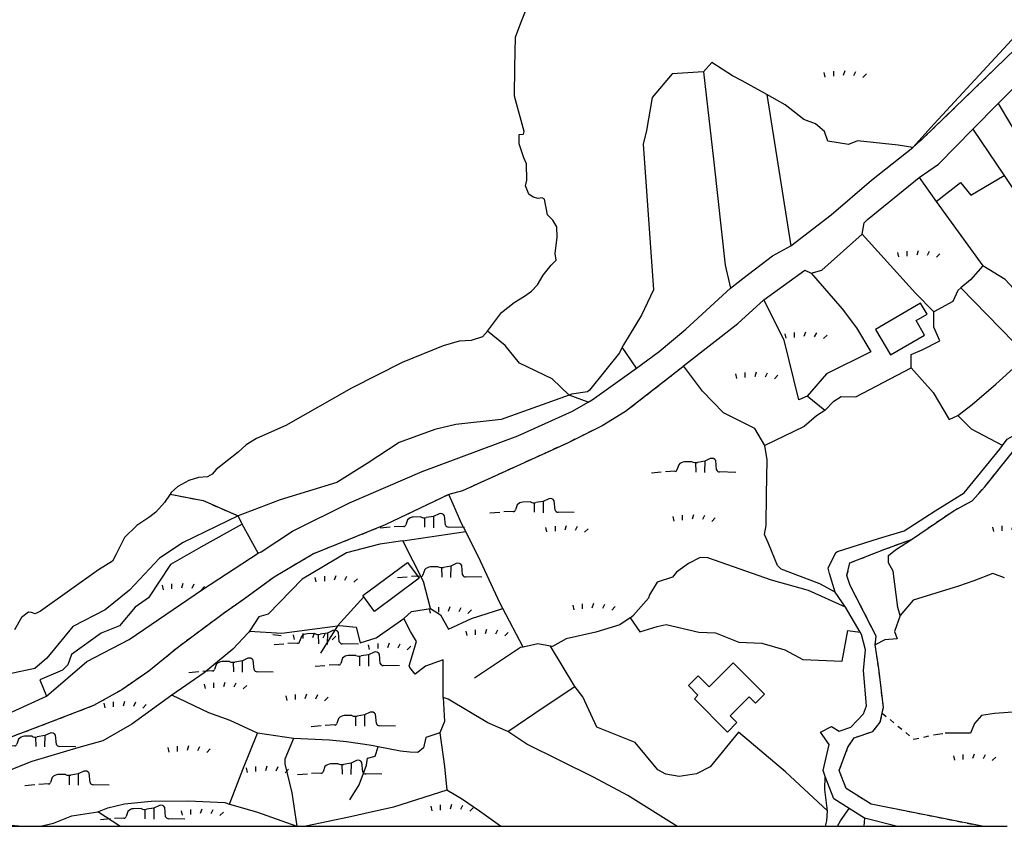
# Model space of a CAD drawing. Extents: x 119999 to 6050531, y -19778 to 3735158.
# Tile 44 of 66: x 2160877 to 2550195, y 307000 to 625865. Entities that reach past the tile are written whole.
import ezdxf

# ---------------------------------------------------------------- set-up
doc = ezdxf.new("R2010")
doc.units = 0
doc.header["$LTSCALE"] = 20
doc.linetypes.add('PECK', pattern=[0.2, 0.1, -0.1])
for name, color, linetype in [('90 - SITE GENERALLY', 2, 'Continuous'), ('BDY_LEFT', 7, 'Continuous'), ('BLD_OTL_S', 1, 'Continuous'), ('GEN_LIN_D', 3, 'Continuous'), ('GEN_PCK_D', 3, 'PECK'), ('LAND_SYMB', 6, 'Continuous'), ('LEGEND', 7, 'Continuous'), ('MNR_LN_DT', 3, 'Continuous'), ('ROADS', 7, 'Continuous'), ('TOWNLAND', 7, 'Continuous'), ('WATER_FTR', 4, 'Continuous')]:
    doc.layers.add(name, color=color, linetype=linetype)

# ---------------------------------------------------------------- blocks, each defined once
blk = doc.blocks.new('27', base_point=(148.352383, 311.221979))
for p, q in [((144.718675, 312.424787), (144.918538, 311.52541)), ((146.584048, 312.69127), (146.584048, 311.691962)), ((148.815833, 312.75789), (148.51604, 311.858512)), ((150.980998, 312.591337), (150.581275, 311.791892)), ((153.112853, 312.158305), (152.413338, 311.45879))]:
    blk.add_line(p, q)
blk = doc.blocks.new('18', base_point=(149.823604, 306.757323))
for p, q in [((152.588503, 309.622735), (151.504186, 309.112944)), ((146.347136, 308.425416), (145.99029, 307.41548)), ((148.996617, 308.99583), (147.483809, 308.977919)), ((151.504186, 309.112944), (150.029956, 308.875961)), ((153.825754, 307.385168), (153.654909, 309.232814)), ((145.581087, 307.117872), (143.701788, 307.040715)), ((157.628441, 306.907067), (154.420957, 306.980091))]:
    blk.add_line(p, q)
for points in [[(149.795002, 306.957816), (149.750465, 308.830198)], [(151.531299, 306.875134), (151.568881, 309.197758)], [(142.887517, 306.949779), (140.955863, 306.772041)]]:
    blk.add_lwpolyline(points)
for centre, radius, start, end in [((152.893817, 308.804515), 0.873327, 29.368325, 110.462781), ((147.625971, 307.239947), 1.743776, 94.676255, 137.169751), ((149.663992, 310.235052), 1.407501, 241.695618, 285.070649), ((145.690219, 307.325089), 0.234198, 242.226335, 329.058742), ((144.892203, 307.803472), 1.164617, 329.058742, 340.539878), ((154.436028, 307.642057), 0.662138, 202.828242, 268.695785)]:
    blk.add_arc(centre, radius, start, end)
blk = doc.blocks.new('1586')
at = {"layer": 'BDY_LEFT'}
for points in [[(122225.91, 307195.7), (122231.34, 307203.07), (122236.45, 307207.02), (122240.53, 307209.6), (122243.26, 307211.5), (122245.64, 307214.07), (122247.84, 307217.84), (122251.07, 307221.78), (122252.94, 307223.84), (122252.59, 307226.4), (122253.41, 307232.9), (122253.22, 307237), (122251.67, 307239.56), (122249.61, 307241.77), (122248.39, 307247.91), (122247.53, 307248.42), (122245.82, 307248.24), (122243.94, 307248.75), (122242.23, 307249.93), (122240.84, 307253.17), (122241.35, 307255.4), (122241.32, 307261.89), (122240.28, 307264.27), (122238.38, 307269.73), (122238.36, 307273.49), (122240.07, 307273.67), (122240.4, 307274.7), (122236.58, 307288.69), (122236.7, 307300.14), (122236.98, 307311.93), (122239.01, 307317.57), (122243.4, 307328.7)], [(122225.91, 307195.7), (122223.87, 307193.47), (122219.43, 307192.08), (122214.65, 307191.72), (122208.34, 307189.98), (122192.14, 307183.41), (122172.02, 307173.24), (122146.12, 307158.42), (122134.53, 307153.25), (122130.44, 307150.83), (122127.21, 307147.92), (122118.53, 307141.04), (122117, 307139.15), (122115.12, 307138.12), (122111.54, 307137.93), (122107.78, 307136.72), (122103.35, 307134.31), (122100.8, 307131.9), (122100.39, 307131.3)], [(122100.39, 307131.3), (122098.09, 307127.96), (122094.69, 307124.19), (122092.3, 307122.3), (122087.19, 307118.86), (122082.26, 307114.22), (122078.88, 307107.37), (122077.52, 307104.8), (122072.07, 307101.36), (122049.08, 307085.02), (122047.04, 307083.99), (122045.5, 307084.49), (122044.3, 307084.66), (122041.58, 307082.59), (122038.87, 307077.63)]]:
    blk.add_lwpolyline(points, dxfattribs=at)
at = {"layer": 'BLD_OTL_S'}
for points in [[(122379.33, 307196.45), (122385.23, 307186.35), (122398.69, 307194.2), (122395.32, 307199.96), (122399.66, 307202.49), (122397.12, 307206.83), (122379.33, 307196.45)], [(122176.89, 307090.7), (122176.52, 307091.19), (122194.19, 307104.3), (122198.8, 307098.1), (122181.13, 307084.98), (122176.89, 307090.7)], [(122323.01, 307064.58), (122335.38, 307052.18), (122331.86, 307048.67), (122329.3, 307051.24), (122321.77, 307043.73), (122324.5, 307040.99), (122320.77, 307037.27), (122307.64, 307050.43), (122309.06, 307051.85), (122305.31, 307055.61), (122309.17, 307059.45), (122313.51, 307055.1), (122323.01, 307064.58)]]:
    blk.add_lwpolyline(points, dxfattribs=at)
at = {"layer": 'GEN_LIN_D'}
for p, q in [((122427.71, 307285.71), (122454.85, 307313.2)), ((122336.27, 307289.24), (122345.85, 307229.5)), ((122417.69, 307275.55), (122427.71, 307285.71)), ((122417.69, 307275.55), (122430.08, 307257.26)), ((122396.48, 307256.43), (122403.24, 307247.06)), ((122403.24, 307247.06), (122421.64, 307221.55)), ((122413.01, 307212.83), (122439.19, 307186)), ((122284.72, 307181.13), (122279.13, 307189.39)), ((122265.64, 307167.66), (122258.18, 307170.48)), ((122359.29, 307164.43), (122352.25, 307170.05)), ((122212.26, 307127.34), (122210.55, 307131.23)), ((122128.88, 307119.42), (122127.3, 307122.71)), ((122135.2, 307107.97), (122128.88, 307119.42)), ((122192.38, 307112.83), (122217.27, 307116.53)), ((122176.89, 307090.7), (122166.48, 307079.31)), ((122367.41, 307086.63), (122363.38, 307092.58)), ((122373.24, 307076.75), (122367.41, 307086.63)), ((122239.96, 307070.87), (122231.91, 307086.09)), ((122166.48, 307079.31), (122159.77, 307068.39)), ((122144.27, 307075.35), (122140.91, 307075.71)), ((122260.44, 307055.32), (122250.72, 307071.25)), ((122149.14, 307034.7), (122134.95, 307036.82)), ((122080.46, 307000), (122071.74, 307005.71)), ((122374.98, 307003.19), (122368.86, 307007.05)), ((122374.98, 307003.19), (122374.66, 307000)), ((122387.48, 307000), (122374.98, 307003.19))]:
    blk.add_line(p, q, dxfattribs=at)
for points in [[(122436.29, 307314.3), (122402.46, 307277.76), (122393.97, 307268.39)], [(122225.91, 307195.7), (122231.34, 307203.07), (122236.45, 307207.02), (122240.53, 307209.6), (122243.26, 307211.5), (122245.64, 307214.07), (122247.84, 307217.84), (122251.07, 307221.78), (122252.94, 307223.84), (122252.59, 307226.4), (122253.41, 307232.9), (122253.22, 307237), (122251.67, 307239.56), (122249.61, 307241.77), (122248.39, 307247.91), (122247.53, 307248.42), (122245.82, 307248.24), (122243.94, 307248.75), (122242.23, 307249.93), (122240.84, 307253.17), (122241.35, 307255.4), (122241.32, 307261.89), (122240.28, 307264.27), (122238.38, 307269.73), (122238.36, 307273.49), (122240.07, 307273.67), (122240.4, 307274.7), (122236.58, 307288.69), (122236.7, 307300.14), (122236.98, 307311.93), (122239.01, 307317.57), (122243.4, 307328.7)], [(122336.27, 307289.24), (122326.61, 307294.65), (122322.67, 307296.68), (122314.61, 307301.94), (122311.19, 307298.19)], [(122311.19, 307298.19), (122298.9, 307297.4), (122290.93, 307288.13), (122288.77, 307275), (122287.43, 307269.7), (122291.45, 307212.14), (122286.72, 307202.04), (122279.6, 307190.39), (122279.13, 307189.39)], [(122311.19, 307298.19), (122315.38, 307262.59), (122319.78, 307221.82), (122321.97, 307212.69)], [(122427.71, 307285.71), (122437.48, 307269.35), (122454.36, 307280.02), (122458.06, 307283.91), (122460.14, 307285.34), (122467.81, 307293.36), (122469.62, 307296.19)], [(122393.97, 307268.39), (122388.23, 307269.31), (122372.16, 307270.94), (122368.58, 307269.56), (122360.38, 307270.89), (122359.16, 307274.64), (122355.56, 307277.7), (122350.94, 307279.39), (122343.57, 307285.16), (122336.27, 307289.24)], [(122396.48, 307256.43), (122404.12, 307261.78), (122417.69, 307275.55)], [(122345.85, 307229.5), (122361.77, 307241.68), (122377.7, 307255.42), (122393.97, 307268.39)], [(122374.02, 307234.1), (122374.78, 307238.61), (122376.1, 307239.82), (122396.48, 307256.43)], [(122403.24, 307247.06), (122412.85, 307254.45), (122416.94, 307249.48), (122430.08, 307257.26)], [(122430.08, 307257.26), (122446.81, 307232.55), (122472.12, 307201.19)], [(122353.88, 307218.61), (122358.01, 307219.88), (122374.02, 307234.1)], [(122402.37, 307203.32), (122395.09, 307210.71), (122374.02, 307234.1)], [(122321.97, 307212.69), (122326.84, 307216.53), (122338.59, 307225.46), (122345.85, 307229.5)], [(122335.13, 307208.18), (122351.31, 307219.81), (122353.88, 307218.61)], [(122421.64, 307221.55), (122416.77, 307215.97), (122413.01, 307212.83)], [(122449.36, 307195.25), (122442.22, 307203.54), (122430.5, 307216.12), (122421.64, 307221.55)], [(122353.88, 307218.61), (122366.03, 307204.59), (122371.77, 307197.02), (122377.44, 307187.57), (122359.92, 307178.93), (122352.25, 307170.05)], [(122284.72, 307181.13), (122293.79, 307187.65), (122304.27, 307196.56), (122321.97, 307212.69)], [(122413.01, 307212.83), (122411.83, 307211.85), (122409.81, 307207.4), (122402.37, 307203.32)], [(122303.38, 307181.99), (122324.84, 307198.74), (122335.13, 307208.18)], [(122352.25, 307170.05), (122348.95, 307168.53), (122343.14, 307192.17), (122335.13, 307208.18)], [(122393.35, 307181.2), (122393.32, 307186.51), (122397.69, 307188.35), (122404.67, 307191.85), (122402.36, 307197.26), (122402.37, 307203.32)], [(122258.18, 307170.48), (122251.44, 307176.86), (122238.54, 307183.04), (122232.89, 307190.11), (122225.91, 307195.7)], [(122279.13, 307189.39), (122278.08, 307187.13), (122266.18, 307172.39), (122265.33, 307171.7), (122259.02, 307170.78), (122258.18, 307170.48)], [(122429.44, 307150.53), (122431.35, 307153.06), (122440.93, 307158.48), (122456.59, 307170.46), (122469.87, 307179.76), (122481.77, 307189.22)], [(122411.84, 307162.43), (122417.55, 307166.74), (122426.81, 307174.74), (122439.19, 307186)], [(122265.64, 307167.66), (122267.26, 307168.58), (122284.72, 307181.13)], [(122335.5, 307150.51), (122331.56, 307157.23), (122319.12, 307163.45), (122310.87, 307171.96), (122303.38, 307181.99)], [(122359.29, 307164.43), (122362.73, 307168.08), (122365.7, 307169.93), (122371.54, 307169.8), (122393.35, 307181.2)], [(122393.35, 307181.2), (122402.04, 307171.48), (122408.41, 307160.77), (122411.84, 307162.43)], [(122258.18, 307170.48), (122231.21, 307160.78), (122213.28, 307158.81), (122205.09, 307156.9), (122190.94, 307151.7), (122178.33, 307143.44), (122166.24, 307135.87), (122143.89, 307129.11), (122127.3, 307122.71)], [(122135.2, 307107.97), (122136.31, 307108.55), (122148.78, 307116.62), (122171.23, 307127.82), (122200.06, 307140.26), (122237.81, 307154.35), (122259.43, 307164.11), (122265.64, 307167.66)], [(122359.29, 307164.43), (122355.91, 307162.29), (122351.1, 307157.99), (122335.5, 307150.51)], [(122429.44, 307150.53), (122417.21, 307157.03), (122411.84, 307162.43)], [(122363.38, 307092.58), (122357.22, 307095.88), (122342, 307101.7), (122340.45, 307103.11), (122336.98, 307111.76), (122335.33, 307115.31), (122336.09, 307118.87), (122336.13, 307131.08), (122336.48, 307144.91), (122335.5, 307150.51)], [(122363.38, 307092.58), (122361.13, 307099.89), (122360.61, 307102.02), (122363.52, 307108.18), (122364.28, 307108.6), (122380.42, 307113.74), (122390.65, 307116.85), (122402.86, 307124.68), (122414.28, 307131.79), (122428.4, 307149.14), (122429.44, 307150.53)], [(122217.27, 307116.53), (122215.54, 307119.66), (122212.26, 307127.34)], [(122127.3, 307122.71), (122105.53, 307112.18), (122096.16, 307105.99), (122084.26, 307093.29), (122074.73, 307085.56), (122061.94, 307079.01), (122051.58, 307066.49), (122046.82, 307062.37), (122027.02, 307058.17), (122019.17, 307055.91), (122005.53, 307049.19), (122000.01, 307045.01), (121982.37, 307030.76), (121977.56, 307026.15)], [(122128.88, 307119.42), (122112.45, 307110.34), (122100.52, 307103.45), (122091.87, 307090.26), (122086.59, 307086.64), (122080.3, 307079.27), (122073.14, 307076.33), (122061.39, 307067.9), (122059.87, 307063.8), (122057.83, 307061.74), (122048.79, 307057.94), (122051.52, 307051.43)], [(122231.91, 307086.09), (122230.89, 307088.13), (122223.13, 307104.84), (122217.27, 307116.53)], [(122192.38, 307112.83), (122183.27, 307111.48), (122170.16, 307108.14), (122152.54, 307097.76), (122139.07, 307083.91), (122135.48, 307082.8), (122131.73, 307077.18)], [(122203.31, 307086.16), (122200.48, 307096.76), (122192.38, 307112.83)], [(122388.96, 307083.28), (122388.09, 307086.52), (122386.31, 307100.86), (122384.42, 307104.1), (122384.41, 307107), (122387.13, 307109.24), (122393.5, 307113.43)], [(122051.52, 307051.43), (122067.47, 307065.13), (122084.12, 307073.88), (122113.22, 307093.6), (122135.2, 307107.97)], [(122367.41, 307086.63), (122352.78, 307093.22), (122338.14, 307097.34), (122312.92, 307106.17), (122310, 307106.3), (122305.3, 307103.88), (122300.6, 307100.46), (122298.95, 307098.55), (122292.95, 307096.54), (122289.91, 307091.46), (122289.46, 307090.25)], [(122430.31, 307098.25), (122425.65, 307099.94), (122418.15, 307097), (122412.02, 307094.96), (122394.1, 307089.37), (122388.96, 307083.28)], [(122282.2, 307082.44), (122283.61, 307083.42), (122289.46, 307090.25)], [(122192.83, 307082.17), (122195.82, 307084.89), (122203.31, 307086.16)], [(122203.31, 307086.16), (122207.21, 307083.55), (122210.39, 307077.96), (122219.53, 307082.15), (122231.91, 307086.09)], [(122282.2, 307082.44), (122278.14, 307079.6), (122268.67, 307076.71), (122256.94, 307074.17), (122251.5, 307071.11), (122250.72, 307071.25)], [(122282.2, 307082.44), (122286.1, 307076.86), (122292.89, 307079.03), (122296.45, 307079.79), (122309.36, 307076.78), (122316, 307076.49), (122325.26, 307072.8), (122334.28, 307072.42), (122343.38, 307069.73), (122350.49, 307065.92), (122366.1, 307065.28), (122368.26, 307077.35), (122373.24, 307076.75)], [(122388.96, 307083.28), (122386.81, 307077.04), (122387.85, 307074.14), (122382.89, 307073.77), (122379.18, 307071.69)], [(122131.73, 307077.18), (122144.56, 307076.35), (122166.48, 307079.31)], [(122166.48, 307079.31), (122167.44, 307079.44), (122173.98, 307078.66), (122175.49, 307072.53), (122181.89, 307074.54), (122192.83, 307082.17)], [(122208.34, 307050.89), (122208.31, 307065.78), (122201.36, 307063.33), (122197.3, 307060.16), (122195.19, 307062.8), (122194.82, 307063.38), (122197.75, 307073.11), (122195.39, 307077), (122192.83, 307082.17)], [(122131.73, 307077.18), (122131.32, 307076.56), (122125.09, 307070.09), (122113.83, 307060.7), (122101.08, 307051.88)], [(122359.41, 307019.73), (122358.52, 307022.09), (122360.92, 307032.32), (122357.5, 307037.21), (122361.87, 307039.46), (122364.87, 307037.63), (122369.53, 307039.25), (122374.56, 307044.43), (122375.73, 307047.64), (122374.57, 307061.59), (122375.28, 307069.72), (122373.77, 307075.85), (122373.24, 307076.75)], [(122239.96, 307070.87), (122238.85, 307070.63), (122220.65, 307058.5)], [(122250.72, 307071.25), (122245.73, 307072.11), (122239.96, 307070.87)], [(122233.92, 307037.47), (122248.23, 307047.23), (122260.44, 307055.32)], [(122360.23, 307006.14), (122343.69, 307021.49), (122325.09, 307037.18), (122313.92, 307023.47), (122308.45, 307020.72), (122301.63, 307019.67), (122296.32, 307020.67), (122293.18, 307022.34), (122284.28, 307033.17), (122269.13, 307039.17), (122263.55, 307051.14), (122260.44, 307055.32)], [(121980.46, 307000), (121990.9, 307013.47), (122000, 307023.64), (122003.1, 307027.87), (122010.19, 307032.13), (122028.59, 307041.02), (122051.52, 307051.43)], [(122101.08, 307051.88), (122085.18, 307040.42), (122073.78, 307033.82), (122064.32, 307031.18), (122045.64, 307025.64), (122034.07, 307021.07), (122014.08, 307011.27), (122012.26, 307009.77), (122008.44, 307006.42), (122003.03, 307000)], [(122134.95, 307036.82), (122124.16, 307041.82), (122115.65, 307044.83), (122101.08, 307051.88)], [(122208.34, 307050.89), (122208.85, 307041.49), (122206.95, 307036.92)], [(122233.92, 307037.47), (122226.04, 307040.91), (122210.28, 307050.23), (122208.34, 307050.89)], [(122458.11, 307037.93), (122446.77, 307038.86), (122439.74, 307043.95), (122437.01, 307043.6), (122435.47, 307045.3), (122426.29, 307044.57), (122421.21, 307043.77), (122418.4, 307040.61), (122416.87, 307036.88), (122406.76, 307036.8)], [(122123.88, 307008.79), (122129.14, 307022.48), (122134.95, 307036.82)], [(122206.95, 307036.92), (122201.47, 307035.04), (122200.48, 307031.08), (122198.32, 307029.17), (122195.14, 307029.3), (122191.5, 307029.72), (122182.59, 307031.39)], [(122206.95, 307036.92), (122208.82, 307023.6), (122209.74, 307014.32)], [(122300.68, 307000), (122281.38, 307012.22), (122267.78, 307019.36), (122241.46, 307032.44), (122233.92, 307037.47)], [(122149.14, 307034.7), (122145.76, 307026.5), (122145.68, 307024.73), (122148.46, 307013.26), (122150.51, 307000)], [(122182.59, 307031.39), (122179.94, 307031.88), (122170.04, 307033.41), (122163.44, 307034.04), (122149.14, 307034.7)], [(122171.37, 307010.51), (122175.16, 307016.42), (122178.01, 307024.14), (122178.38, 307026.9), (122181.45, 307027.79), (122182.59, 307031.39)], [(122360.23, 307006.14), (122359.18, 307014.58), (122359.41, 307019.73)], [(122368.86, 307007.05), (122362.76, 307010.91), (122359.41, 307019.73)], [(122209.74, 307014.32), (122188.69, 307007.51), (122177.51, 307005.1), (122171.69, 307003.69), (122153.98, 307000)], [(122231.05, 307000), (122222.72, 307005.98), (122215.61, 307010.8), (122209.74, 307014.32)], [(122071.74, 307005.71), (122075.71, 307007.25), (122082.38, 307008.87), (122092.91, 307009.96), (122107.46, 307010.1), (122121.93, 307009.35), (122123.88, 307008.79)], [(122123.88, 307008.79), (122134.47, 307005.77), (122150.51, 307000)], [(122049.17, 307000), (122054.27, 307001.29), (122061.48, 307004.16), (122071.74, 307005.71)], [(122359.56, 307000), (122360.01, 307002.19), (122360.23, 307006.14)], [(122364.21, 307000), (122365.43, 307002.21), (122368.86, 307007.05)], [(122028.99, 307000), (122034.72, 307000.71), (122041.81, 307000)]]:
    blk.add_lwpolyline(points, dxfattribs=at)
at = {"layer": 'GEN_PCK_D'}
for points in [[(122393.97, 307268.39), (122398.43, 307272.25), (122438.61, 307311.23), (122467.84, 307343.14), (122487.05, 307363.39), (122503.82, 307380.58), (122537.61, 307409.49), (122550.37, 307417.63), (122575.72, 307433.61)], [(122303.38, 307181.99), (122303.01, 307181.53), (122280.41, 307163.94), (122271.17, 307158.32), (122257.42, 307151.52), (122215.93, 307132.6), (122210.55, 307131.23)], [(122393.5, 307113.43), (122409.94, 307124.64), (122417.43, 307128.62), (122422.47, 307134.22), (122433.41, 307147.92), (122438.15, 307151.04)], [(122210.55, 307131.23), (122185.41, 307119.14), (122157, 307107.68), (122141.45, 307098.48), (122129.71, 307089.87), (122121.31, 307084.05), (122103.29, 307070.57), (122091.89, 307061.3), (122081.2, 307053.98), (122070.08, 307047.7), (122051.66, 307040.61), (122034.62, 307034.19), (122021.15, 307026.16), (122006.37, 307011.36), (122003.01, 307008.38), (122000.18, 307004.91), (121994.88, 307000)], [(122100.39, 307131.3), (122113.46, 307128.74), (122127.3, 307122.71)], [(122379.18, 307071.69), (122379.55, 307075.1), (122369.28, 307095.25), (122367.92, 307099.1), (122369.14, 307104.1), (122383.02, 307109.59), (122393.5, 307113.43)], [(122381.93, 307044.69), (122382.42, 307046.92), (122380.54, 307062.42), (122379.18, 307071.69)], [(122421.41, 307000), (122377.53, 307008.7), (122367.68, 307014.92), (122364.95, 307022.12), (122368.37, 307031.33), (122370.8, 307035.02), (122378.23, 307037.49), (122381.16, 307041.15), (122381.93, 307044.69)], [(122381.93, 307044.69), (122394.42, 307034.47), (122403.87, 307036.48), (122406.76, 307036.8)]]:
    blk.add_lwpolyline(points, dxfattribs=at)
at = {"layer": 'LEGEND'}
for p, q in [((122028.99, 307000), (122041.81, 307000)), ((122041.81, 307000), (122049.17, 307000)), ((122049.17, 307000), (122080.46, 307000)), ((122080.46, 307000), (122150.51, 307000)), ((122150.51, 307000), (122153.98, 307000)), ((122153.98, 307000), (122231.05, 307000)), ((122231.05, 307000), (122300.68, 307000)), ((122300.68, 307000), (122359.56, 307000)), ((122359.56, 307000), (122364.21, 307000)), ((122364.21, 307000), (122374.66, 307000)), ((122374.66, 307000), (122387.48, 307000)), ((122387.48, 307000), (122409.12, 307000)), ((122409.12, 307000), (122421.41, 307000)), ((122421.41, 307000), (122431.38, 307000))]:
    blk.add_line(p, q, dxfattribs=at)
at = {"layer": 'MNR_LN_DT'}
for points in [[(122100.39, 307131.3), (122098.09, 307127.96), (122094.69, 307124.19), (122092.3, 307122.3), (122087.19, 307118.86), (122082.26, 307114.22), (122078.88, 307107.37), (122077.52, 307104.8), (122072.07, 307101.36), (122049.08, 307085.02), (122047.04, 307083.99), (122045.5, 307084.49), (122044.3, 307084.66), (122041.58, 307082.59), (122038.87, 307077.63)], [(122100.39, 307131.3), (122113.46, 307128.74), (122127.3, 307122.71)], [(122127.3, 307122.71), (122105.53, 307112.18), (122096.16, 307105.99), (122084.26, 307093.29), (122074.73, 307085.56), (122061.94, 307079.01), (122051.58, 307066.49), (122046.82, 307062.37), (122027.02, 307058.17), (122019.17, 307055.91), (122005.53, 307049.19), (122000.01, 307045.01), (121982.37, 307030.76), (121977.56, 307026.15)]]:
    blk.add_lwpolyline(points, dxfattribs=at)
at = {"layer": 'ROADS'}
for p, q in [((122427.71, 307285.71), (122454.85, 307313.2)), ((122417.69, 307275.55), (122427.71, 307285.71)), ((122367.41, 307086.63), (122363.38, 307092.58)), ((122373.24, 307076.75), (122367.41, 307086.63)), ((122374.98, 307003.19), (122368.86, 307007.05)), ((122387.48, 307000), (122374.98, 307003.19))]:
    blk.add_line(p, q, dxfattribs=at)
for points in [[(122393.97, 307268.39), (122398.43, 307272.25), (122438.61, 307311.23), (122467.84, 307343.14), (122487.05, 307363.39), (122503.82, 307380.58), (122537.61, 307409.49), (122550.37, 307417.63), (122575.72, 307433.61)], [(122396.48, 307256.43), (122404.12, 307261.78), (122417.69, 307275.55)], [(122345.85, 307229.5), (122361.77, 307241.68), (122377.7, 307255.42), (122393.97, 307268.39)], [(122374.02, 307234.1), (122374.78, 307238.61), (122376.1, 307239.82), (122396.48, 307256.43)], [(122353.88, 307218.61), (122358.01, 307219.88), (122374.02, 307234.1)], [(122321.97, 307212.69), (122326.84, 307216.53), (122338.59, 307225.46), (122345.85, 307229.5)], [(122335.13, 307208.18), (122351.31, 307219.81), (122353.88, 307218.61)], [(122284.72, 307181.13), (122293.79, 307187.65), (122304.27, 307196.56), (122321.97, 307212.69)], [(122303.38, 307181.99), (122324.84, 307198.74), (122335.13, 307208.18)], [(122429.44, 307150.53), (122431.35, 307153.06), (122440.93, 307158.48), (122456.59, 307170.46), (122469.87, 307179.76), (122481.77, 307189.22)], [(122303.38, 307181.99), (122303.01, 307181.53), (122280.41, 307163.94), (122271.17, 307158.32), (122257.42, 307151.52), (122215.93, 307132.6), (122210.55, 307131.23)], [(122265.64, 307167.66), (122267.26, 307168.58), (122284.72, 307181.13)], [(122135.2, 307107.97), (122136.31, 307108.55), (122148.78, 307116.62), (122171.23, 307127.82), (122200.06, 307140.26), (122237.81, 307154.35), (122259.43, 307164.11), (122265.64, 307167.66)], [(122363.38, 307092.58), (122361.13, 307099.89), (122360.61, 307102.02), (122363.52, 307108.18), (122364.28, 307108.6), (122380.42, 307113.74), (122390.65, 307116.85), (122402.86, 307124.68), (122414.28, 307131.79), (122428.4, 307149.14), (122429.44, 307150.53)], [(122393.5, 307113.43), (122409.94, 307124.64), (122417.43, 307128.62), (122422.47, 307134.22), (122433.41, 307147.92), (122438.15, 307151.04)], [(122210.55, 307131.23), (122185.41, 307119.14), (122157, 307107.68), (122141.45, 307098.48), (122129.71, 307089.87), (122121.31, 307084.05), (122103.29, 307070.57), (122091.89, 307061.3), (122081.2, 307053.98), (122070.08, 307047.7), (122051.66, 307040.61), (122034.62, 307034.19), (122021.15, 307026.16), (122006.37, 307011.36), (122003.01, 307008.38), (122000.18, 307004.91), (121994.88, 307000)], [(122379.18, 307071.69), (122379.55, 307075.1), (122369.28, 307095.25), (122367.92, 307099.1), (122369.14, 307104.1), (122383.02, 307109.59), (122393.5, 307113.43)], [(122051.52, 307051.43), (122067.47, 307065.13), (122084.12, 307073.88), (122113.22, 307093.6), (122135.2, 307107.97)], [(122359.41, 307019.73), (122358.52, 307022.09), (122360.92, 307032.32), (122357.5, 307037.21), (122361.87, 307039.46), (122364.87, 307037.63), (122369.53, 307039.25), (122374.56, 307044.43), (122375.73, 307047.64), (122374.57, 307061.59), (122375.28, 307069.72), (122373.77, 307075.85), (122373.24, 307076.75)], [(122381.93, 307044.69), (122382.42, 307046.92), (122380.54, 307062.42), (122379.18, 307071.69)], [(121980.46, 307000), (121990.9, 307013.47), (122000, 307023.64), (122003.1, 307027.87), (122010.19, 307032.13), (122028.59, 307041.02), (122051.52, 307051.43)], [(122421.41, 307000), (122377.53, 307008.7), (122367.68, 307014.92), (122364.95, 307022.12), (122368.37, 307031.33), (122370.8, 307035.02), (122378.23, 307037.49), (122381.16, 307041.15), (122381.93, 307044.69)], [(122368.86, 307007.05), (122362.76, 307010.91), (122359.41, 307019.73)]]:
    blk.add_lwpolyline(points, dxfattribs=at)
at = {"layer": 'TOWNLAND'}
for points in [[(122225.91, 307195.7), (122231.34, 307203.07), (122236.45, 307207.02), (122240.53, 307209.6), (122243.26, 307211.5), (122245.64, 307214.07), (122247.84, 307217.84), (122251.07, 307221.78), (122252.94, 307223.84), (122252.59, 307226.4), (122253.41, 307232.9), (122253.22, 307237), (122251.67, 307239.56), (122249.61, 307241.77), (122248.39, 307247.91), (122247.53, 307248.42), (122245.82, 307248.24), (122243.94, 307248.75), (122242.23, 307249.93), (122240.84, 307253.17), (122241.35, 307255.4), (122241.32, 307261.89), (122240.28, 307264.27), (122238.38, 307269.73), (122238.36, 307273.49), (122240.07, 307273.67), (122240.4, 307274.7), (122236.58, 307288.69), (122236.7, 307300.14), (122236.98, 307311.93), (122239.01, 307317.57), (122243.4, 307328.7)], [(122225.91, 307195.7), (122223.87, 307193.47), (122219.43, 307192.08), (122214.65, 307191.72), (122208.34, 307189.98), (122192.14, 307183.41), (122172.02, 307173.24), (122146.12, 307158.42), (122134.53, 307153.25), (122130.44, 307150.83), (122127.21, 307147.92), (122118.53, 307141.04), (122117, 307139.15), (122115.12, 307138.12), (122111.54, 307137.93), (122107.78, 307136.72), (122103.35, 307134.31), (122100.8, 307131.9), (122100.39, 307131.3)], [(122100.39, 307131.3), (122098.09, 307127.96), (122094.69, 307124.19), (122092.3, 307122.3), (122087.19, 307118.86), (122082.26, 307114.22), (122078.88, 307107.37), (122077.52, 307104.8), (122072.07, 307101.36), (122049.08, 307085.02), (122047.04, 307083.99), (122045.5, 307084.49), (122044.3, 307084.66), (122041.58, 307082.59), (122038.87, 307077.63)]]:
    blk.add_lwpolyline(points, dxfattribs=at)
at = {"layer": 'WATER_FTR'}
for points in [[(122225.91, 307195.7), (122231.34, 307203.07), (122236.45, 307207.02), (122240.53, 307209.6), (122243.26, 307211.5), (122245.64, 307214.07), (122247.84, 307217.84), (122251.07, 307221.78), (122252.94, 307223.84), (122252.59, 307226.4), (122253.41, 307232.9), (122253.22, 307237), (122251.67, 307239.56), (122249.61, 307241.77), (122248.39, 307247.91), (122247.53, 307248.42), (122245.82, 307248.24), (122243.94, 307248.75), (122242.23, 307249.93), (122240.84, 307253.17), (122241.35, 307255.4), (122241.32, 307261.89), (122240.28, 307264.27), (122238.38, 307269.73), (122238.36, 307273.49), (122240.07, 307273.67), (122240.4, 307274.7), (122236.58, 307288.69), (122236.7, 307300.14), (122236.98, 307311.93), (122239.01, 307317.57), (122243.4, 307328.7)], [(122225.91, 307195.7), (122223.87, 307193.47), (122219.43, 307192.08), (122214.65, 307191.72), (122208.34, 307189.98), (122192.14, 307183.41), (122172.02, 307173.24), (122146.12, 307158.42), (122134.53, 307153.25), (122130.44, 307150.83), (122127.21, 307147.92), (122118.53, 307141.04), (122117, 307139.15), (122115.12, 307138.12), (122111.54, 307137.93), (122107.78, 307136.72), (122103.35, 307134.31), (122100.8, 307131.9), (122100.39, 307131.3)], [(122100.39, 307131.3), (122098.09, 307127.96), (122094.69, 307124.19), (122092.3, 307122.3), (122087.19, 307118.86), (122082.26, 307114.22), (122078.88, 307107.37), (122077.52, 307104.8), (122072.07, 307101.36), (122049.08, 307085.02), (122047.04, 307083.99), (122045.5, 307084.49), (122044.3, 307084.66), (122041.58, 307082.59), (122038.87, 307077.63)]]:
    blk.add_lwpolyline(points, dxfattribs=at)
at = {"layer": 'LAND_SYMB', "xscale": 2, "yscale": 2}
for name, p, rotation in [('27', (122366.15, 307295.58), 0.0002927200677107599), ('27', (122395.23, 307224.47), 0.0002928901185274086), ('27', (122350.62, 307192.32), 0.0002928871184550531), ('27', (122331.17, 307176.45), 0.0002928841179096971), ('18', (122308.41, 307139.62), 0.0002929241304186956), ('18', (122244.54, 307123.73), 0.000292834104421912), ('18', (122201.19, 307117.82), 0.0002927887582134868), ('27', (122306.39, 307120.08), 0.0002929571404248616), ('27', (122256.08, 307115.74), 0.0002928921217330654), ('27', (122432.76, 307115.88), 0.0002931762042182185), ('18', (122207.99, 307098.13), 0.0002928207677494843), ('27', (122164.9, 307095.99), 0.0002927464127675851), ('27', (122104.48, 307092.93), 0.0002926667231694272), ('27', (122210, 307083.68), 0.0002928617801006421), ('27', (122266.83, 307084.97), 0.0002929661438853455), ('18', (122159.21, 307071.68), 0.0002927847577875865), ('27', (122156.33, 307073.27), 0.0002927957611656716), ('27', (122224.55, 307074.77), 0.0002928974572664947), ('27', (122185.99, 307069.3), 0.0002928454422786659), ('18', (122175.46, 307063.1), 0.000292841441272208), ('18', (122125.55, 307060.68), 0.0002927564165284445), ('27', (122121.11, 307053.82), 0.0002927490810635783), ('27', (122153.32, 307049.18), 0.0002928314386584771), ('27', (122081.43, 307046.28), 0.0002927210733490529), ('18', (122173.91, 307039.33), 0.0002928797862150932), ('18', (122047.41, 307031.13), 0.0002926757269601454), ('27', (122106.73, 307028.69), 0.0002927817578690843), ('27', (122417.33, 307025.5), 0.0002933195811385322), ('18', (122168.52, 307020.26), 0.0002929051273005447), ('18', (122060.69, 307016.01), 0.0002927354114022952), ('27', (122137.68, 307020.72), 0.0002928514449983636), ('27', (122210.7, 307005.49), 0.0002930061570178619), ('18', (122090.59, 307002.52), 0.000292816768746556), ('27', (122111.95, 307003.75), 0.000292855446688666)]:
    blk.add_blockref(name, p, dxfattribs=dict(at, rotation=rotation))

msp = doc.modelspace()

# ---------------------------------------------------------------- block references
at = {"layer": '90 - SITE GENERALLY', "xscale": 1000, "yscale": 1000, "zscale": 1000}
msp.add_blockref('1586', (-119880000.2, -306692999.7), dxfattribs=at)

doc.saveas('drawing.dxf')
